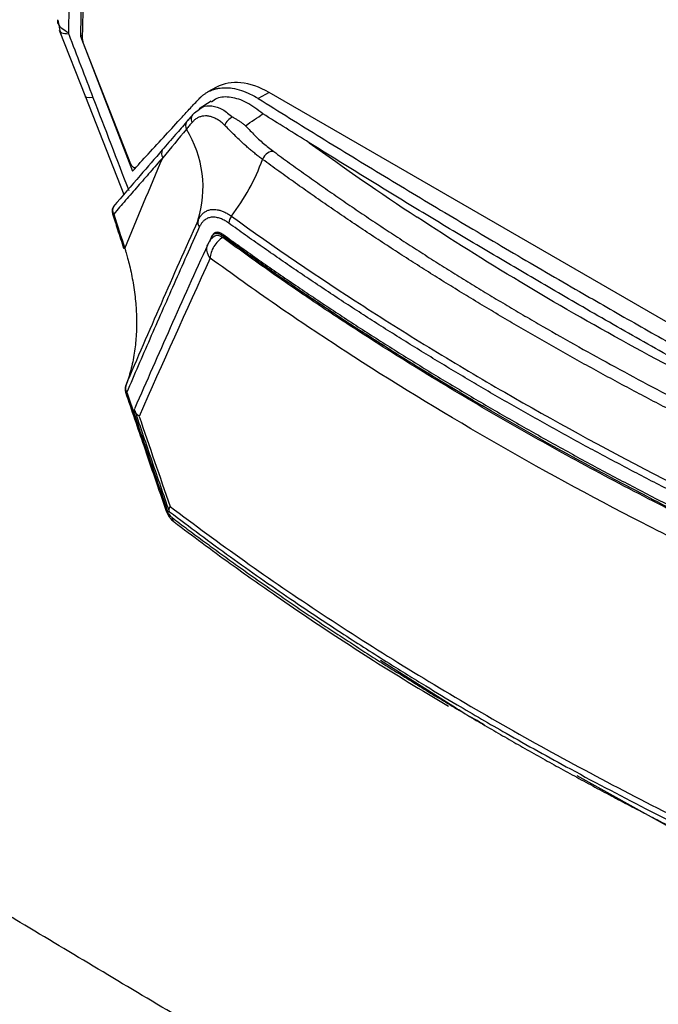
# Model space of a CAD drawing. Header units: millimetres. Extents: x 155400 to 158106, y 111257 to 114777.
# Tile 139 of 157: x 157627 to 157661, y 114197 to 114250. Entities that reach past the tile are written whole.
import ezdxf

# ---------------------------------------------------------------- set-up
doc = ezdxf.new("R2010")
doc.units = ezdxf.units.MM

msp = doc.modelspace()

# ---------------------------------------------------------------- linework, layer by layer
at = {"color": 7, "linetype": 'Continuous', "lineweight": 25}
for p, q in [((157630.452, 114249.086), (157632.75, 114336.347)), ((157629.123, 114250.134), (157629.248, 114249.472)), ((157629.205, 114249.596), (157630.611, 114246.011)), ((157630.458, 114249.322), (157630.342, 114249.259)), ((157630.342, 114249.259), (157633.138, 114242.006)), ((157630.478, 114248.959), (157630.467, 114248.986)), ((157633.055, 114242.388), (157630.478, 114248.959)), ((157637.656, 114246.516), (157637.196, 114246.266)), ((157640.49, 114246.229), (157639.905, 114245.912)), ((157675.726, 114225.888), (157640.49, 114246.229)), ((157630.611, 114246.011), (157632.674, 114240.754)), ((157637.365, 114245.762), (157636.727, 114245.36)), ((157636.473, 114245.14), (157636.743, 114245.335)), ((157637.711, 114238.725), (157637.522, 114238.616)), ((157637.382, 114238.446), (157637.273, 114238.202)), ((157637.295, 114238.238), (157637.428, 114238.54)), ((157650.361, 114213.241), (157646.47, 114215.702)), ((157661.852, 114206.835), (157657.046, 114209.493))]:
    msp.add_line(p, q, dxfattribs=at)
at = {"color": 7, "linetype": 'Continuous', "lineweight": 25, "flags": 128}
for points in [[(157631.018, 114245.972), (157630.829, 114245.953), (157630.696, 114245.96), (157630.622, 114245.994), (157630.608, 114246.043)], [(157636.167, 114244.786), (157636.113, 114244.742), (157636.084, 114244.711)], [(157633.326, 114242.193), (157633.318, 114242.189), (157633.282, 114242.181), (157633.24, 114242.188), (157633.197, 114242.208), (157633.155, 114242.24), (157633.115, 114242.282), (157633.081, 114242.333), (157633.055, 114242.388)], [(157634.94, 114223.779), (157634.94, 114223.773), (157634.951, 114223.766), (157634.975, 114223.763), (157635.013, 114223.765)]]:
    msp.add_lwpolyline(points, dxfattribs=at)
at = {"color": 7, "linetype": 'Continuous', "lineweight": 25}
for centre, radius, start, end in [((157630.765, 114249.082), 0.313, 179.3095, 197.8693), ((157636.709, 114244.809), 0.407, 125.5236, 206.5795), ((157636.436, 114244.455), 0.438, 153.4849, 205.8476), ((157630.98, 114241.129), 5.954, 342.6424, 31.7712), ((157635.15, 114242.959), 0.447, 155.0811, 210.7575), ((157628.902, 114246.825), 11.99, 322.8618, 339.5613), ((157632.547, 114239.857), 0.5, 139.3677, 197.8098), ((157632.109, 114239.765), 0.0715, 238.0311, 290.2402), ((157632.522, 114239.918), 0.446, 154.7151, 209.5932), ((157637.03, 114239.244), 0.382, 163.5407, 219.3916), ((157638.976, 114239.178), 0.657, 141.6717, 177.2192), ((157638.103, 114237.681), 1, 123.4759, 155.8909), ((157633.241, 114230.284), 0.5, 158.6307, 198.6181), ((157633.135, 114230.348), 0.378, 161.1979, 217.7129), ((157632.809, 114230.19), 0.0777, 237.2611, 290.0505), ((157635.541, 114223.36), 0.269, 176.2804, 232.1791)]:
    msp.add_arc(centre, radius, start, end, dxfattribs=at)
msp.add_ellipse((157640.366, 114241.515), major_axis=(-2.709, 5.001), ratio=0.594935, start_param=5.5138, end_param=6.283714, dxfattribs=at)
for points, knots in [([(157593.433, 114483.246), (157592.933, 114468.726), (157592.429, 114454.067), (157591.414, 114424.561), (157590.903, 114409.711), (157589.366, 114365.019), (157588.334, 114335.033), (157586.798, 114290.379), (157586.288, 114275.548), (157585.655, 114257.136), (157585.465, 114251.622), (157585.245, 114245.207), (157585.146, 114242.348), (157585.111, 114241.319), (157585.103, 114241.09), (157585.099, 114240.974), (157585.091, 114240.649), (157585.093, 114240.459), (157585.105, 114240.101), (157585.114, 114239.932), (157585.137, 114239.604), (157585.152, 114239.447), (157585.202, 114238.986), (157585.244, 114238.694), (157585.345, 114238.115), (157585.403, 114237.83), (157585.538, 114237.255), (157585.614, 114236.964), (157585.791, 114236.362), (157585.891, 114236.051), (157586.071, 114235.547), (157586.137, 114235.372), (157586.247, 114235.092), (157586.286, 114234.996), (157586.362, 114234.805), (157586.554, 114234.326), (157587.055, 114233.078), (157587.521, 114231.915), (157589.083, 114228.022), (157590.357, 114224.846), (157592.922, 114218.451), (157594.212, 114215.235), (157596.772, 114208.854), (157598.04, 114205.692), (157599.902, 114201.05), (157600.593, 114199.328), (157601.273, 114197.631), (157601.424, 114197.255), (157601.5, 114197.07), (157601.727, 114196.544), (157601.879, 114196.223), (157602.342, 114195.302), (157602.659, 114194.751), (157603.326, 114193.713), (157603.675, 114193.226), (157604.421, 114192.289), (157604.817, 114191.839), (157605.48, 114191.177), (157605.712, 114190.959), (157606.211, 114190.522), (157606.478, 114190.304), (157606.93, 114189.97), (157607.088, 114189.857), (157607.433, 114189.628), (157607.619, 114189.51), (157608.261, 114189.139), (157608.692, 114188.891), (157616.022, 114184.659), (157623.212, 114180.508), (157637.969, 114171.989), (157645.534, 114167.622), (157653.098, 114163.256)], [0, 0, 0, 0, 0.125, 0.125, 0.25, 0.25, 0.5, 0.5, 0.625, 0.625, 0.65625, 0.671875, 0.679688, 0.680664, 0.680664, 0.681641, 0.681641, 0.683594, 0.683594, 0.685547, 0.685547, 0.6875, 0.6875, 0.691406, 0.691406, 0.695313, 0.695313, 0.699219, 0.699219, 0.703125, 0.703125, 0.705078, 0.705078, 0.706055, 0.706055, 0.707031, 0.710938, 0.71875, 0.71875, 0.75, 0.75, 0.78125, 0.78125, 0.8125, 0.8125, 0.828125, 0.830078, 0.830078, 0.832031, 0.832031, 0.835938, 0.835938, 0.84375, 0.84375, 0.851563, 0.851563, 0.859375, 0.859375, 0.863281, 0.863281, 0.867188, 0.867188, 0.869141, 0.869141, 0.871094, 0.871094, 0.875, 0.875, 0.9375, 0.9375, 1, 1, 1, 1]), ([(157660.953, 114181.691), (157659.799, 114182.358), (157657.495, 114183.69), (157654.054, 114185.688), (157650.63, 114187.685), (157647.215, 114189.684), (157643.505, 114191.864), (157639.515, 114194.219), (157635.257, 114196.745), (157631.036, 114199.262), (157627.884, 114201.151), (157625.784, 114202.412), (157624.73, 114203.047), (157623.678, 114203.68), (157622.918, 114204.141), (157622.388, 114204.458), (157622.005, 114204.705), (157621.362, 114205.169), (157620.474, 114205.927), (157619.509, 114206.933), (157618.574, 114208.103), (157617.746, 114209.335), (157617.163, 114210.382), (157616.794, 114211.138), (157616.561, 114211.651), (157616.324, 114212.225), (157616.061, 114212.849), (157615.697, 114213.717), (157615.161, 114214.996), (157614.378, 114216.869), (157613.002, 114220.16), (157611.108, 114224.705), (157609.354, 114228.926), (157608.184, 114231.749), (157607.6, 114233.158), (157607.019, 114234.562), (157606.567, 114235.657), (157606.257, 114236.406), (157606.094, 114236.805), (157605.96, 114237.159), (157605.837, 114237.504), (157605.725, 114237.842), (157605.623, 114238.172), (157605.532, 114238.492), (157605.356, 114239.158), (157605.146, 114240.181), (157605.041, 114241.218), (157605.023, 114241.96), (157605.028, 114242.379), (157605.029, 114242.772), (157605.031, 114243.402), (157605.036, 114244.621), (157605.046, 114247.363), (157605.071, 114252.985), (157605.119, 114261.189), (157605.194, 114271.043), (157605.316, 114284.197), (157605.513, 114300.661), (157605.779, 114317.916), (157606.048, 114332.652), (157606.297, 114344.858), (157606.572, 114357.081), (157606.874, 114369.32), (157607.202, 114381.575), (157607.557, 114393.846), (157607.938, 114406.133), (157608.345, 114418.437), (157608.779, 114430.756), (157609.239, 114443.092), (157609.726, 114455.444), (157610.238, 114467.811), (157610.601, 114476.067), (157610.783, 114480.196)], [0, 0, 0, 0, 0.012688, 0.025317, 0.037911, 0.050497, 0.063101, 0.07904, 0.094839, 0.110545, 0.126202, 0.130156, 0.134103, 0.138043, 0.141978, 0.142652, 0.143991, 0.1463, 0.149907, 0.154174, 0.157833, 0.161868, 0.165756, 0.167102, 0.16842, 0.170149, 0.171992, 0.173734, 0.177543, 0.182892, 0.189679, 0.20557, 0.221569, 0.225582, 0.22957, 0.233543, 0.237513, 0.238873, 0.23991, 0.240897, 0.241868, 0.242819, 0.24375, 0.244656, 0.245533, 0.249397, 0.253436, 0.254787, 0.256337, 0.257425, 0.258514, 0.262323, 0.268989, 0.284542, 0.31565, 0.346761, 0.377864, 0.44009, 0.502293, 0.540543, 0.578798, 0.617059, 0.655325, 0.693597, 0.731874, 0.770158, 0.808448, 0.846745, 0.885048, 0.923358, 0.961675, 1, 1, 1, 1]), ([(157732.026, 114403.238), (157731.526, 114388.718), (157731.022, 114374.059), (157730.007, 114344.553), (157729.496, 114329.703), (157727.959, 114285.011), (157726.927, 114255.025), (157725.391, 114210.371), (157724.881, 114195.54), (157724.248, 114177.128), (157724.058, 114171.614), (157723.838, 114165.199), (157723.739, 114162.34), (157723.704, 114161.311), (157723.696, 114161.082), (157723.692, 114160.966), (157723.677, 114160.645), (157723.663, 114160.464), (157723.627, 114160.133), (157723.607, 114159.981), (157723.563, 114159.693), (157723.538, 114159.558), (157723.459, 114159.171), (157723.398, 114158.939), (157723.263, 114158.497), (157723.188, 114158.289), (157723.019, 114157.888), (157722.926, 114157.696), (157722.716, 114157.317), (157722.599, 114157.132), (157722.392, 114156.851), (157722.317, 114156.757), (157722.192, 114156.613), (157722.148, 114156.564), (157722.061, 114156.467), (157721.845, 114156.225), (157721.279, 114155.592), (157720.753, 114155.002), (157718.989, 114153.029), (157717.551, 114151.419), (157714.654, 114148.177), (157713.197, 114146.546), (157710.307, 114143.312), (157708.875, 114141.709), (157706.772, 114139.356), (157705.992, 114138.482), (157705.223, 114137.622), (157705.053, 114137.432), (157704.968, 114137.339), (157704.715, 114137.091), (157704.547, 114136.954), (157704.04, 114136.593), (157703.697, 114136.424), (157702.986, 114136.18), (157702.619, 114136.107), (157701.838, 114136.051), (157701.427, 114136.068), (157700.746, 114136.182), (157700.508, 114136.234), (157699.998, 114136.38), (157699.727, 114136.472), (157699.271, 114136.662), (157699.111, 114136.734), (157698.764, 114136.903), (157698.577, 114137.001), (157697.935, 114137.371), (157697.504, 114137.621), (157690.174, 114141.852), (157682.984, 114146.003), (157668.227, 114154.522), (157660.663, 114158.889), (157653.098, 114163.256)], [0, 0, 0, 0, 0.125, 0.125, 0.25, 0.25, 0.5, 0.5, 0.625, 0.625, 0.65625, 0.671875, 0.679687, 0.680664, 0.680664, 0.681641, 0.681641, 0.683594, 0.683594, 0.685547, 0.685547, 0.6875, 0.6875, 0.691406, 0.691406, 0.695312, 0.695312, 0.699219, 0.699219, 0.703125, 0.703125, 0.705078, 0.705078, 0.706055, 0.706055, 0.707031, 0.710937, 0.71875, 0.71875, 0.75, 0.75, 0.78125, 0.78125, 0.8125, 0.8125, 0.828125, 0.830078, 0.830078, 0.832031, 0.832031, 0.835937, 0.835937, 0.84375, 0.84375, 0.851562, 0.851562, 0.859375, 0.859375, 0.863281, 0.863281, 0.867187, 0.867187, 0.869141, 0.869141, 0.871094, 0.871094, 0.875, 0.875, 0.9375, 0.9375, 1, 1, 1, 1]), ([(157632.001, 114338.197), (157631.801, 114330.422), (157631.42, 114315.628), (157630.833, 114293.448), (157630.364, 114276.087), (157630.031, 114263.519), (157629.869, 114257.231), (157629.778, 114253.345), (157629.73, 114251.12), (157629.709, 114250.007), (157629.698, 114249.45)], [0, 0, 0, 0, 0.262789, 0.4999996, 0.7499995, 0.8499994, 0.9249993, 0.9624994, 0.9812255, 1, 1, 1, 1]), ([(157632.66, 114337.004), (157632.463, 114329.48), (157632.079, 114314.857), (157631.592, 114296.575), (157631.205, 114282.16), (157630.937, 114272.194), (157630.712, 114263.784), (157630.546, 114257.478), (157630.426, 114252.818), (157630.365, 114250.263), (157630.342, 114249.259)], [0, 0, 0, 0, 0.2572637, 0.5000023, 0.6250037, 0.750005, 0.8406302, 0.9125043, 0.9656276, 1, 1, 1, 1]), ([(157629.698, 114249.45), (157629.566, 114249.523), (157629.346, 114249.643), (157629.183, 114249.877), (157629.102, 114250.039), (157629.134, 114250.135), (157629.139, 114250.15)], [0, 0, 0, 0, 0.390348, 0.647045, 0.943218, 1, 1, 1, 1]), ([(157629.712, 114249.375), (157629.566, 114249.384), (157629.316, 114249.4), (157629.279, 114249.489), (157629.263, 114249.525)], [0, 0, 0, 0, 0.584225, 1, 1, 1, 1]), ([(157629.698, 114249.45), (157629.7, 114249.438), (157629.704, 114249.413), (157629.71, 114249.387), (157629.712, 114249.375)], [0, 0, 0, 0, 0.500026, 1, 1, 1, 1]), ([(157636.717, 114245.895), (157636.749, 114245.928), (157636.816, 114245.996), (157636.923, 114246.088), (157637.04, 114246.174), (157637.166, 114246.252), (157637.301, 114246.321), (157637.446, 114246.381), (157637.601, 114246.43), (157637.766, 114246.466), (157637.94, 114246.489), (157638.183, 114246.501), (157638.531, 114246.475), (157638.983, 114246.365), (157639.414, 114246.189), (157639.72, 114246.025), (157639.864, 114245.937), (157639.905, 114245.912)], [0, 0, 0, 0, 0.043586, 0.088603, 0.135052, 0.182932, 0.232245, 0.28299, 0.335167, 0.388776, 0.443817, 0.50029, 0.612027, 0.750527, 0.882916, 0.96609, 1, 1, 1, 1]), ([(157633.138, 114242.006), (157633.421, 114242.314), (157634.016, 114242.96), (157634.904, 114243.929), (157635.585, 114244.671), (157636.027, 114245.155), (157636.324, 114245.478), (157636.56, 114245.728), (157636.717, 114245.895)], [0, 0, 0, 0, 0.23808, 0.500053, 0.750096, 0.81261, 0.875103, 1, 1, 1, 1]), ([(157636.743, 114245.335), (157636.795, 114245.377), (157636.986, 114245.531), (157637.415, 114245.544), (157637.979, 114245.38), (157638.346, 114245.06), (157638.525, 114244.904)], [0, 0, 0, 0, 0.10982, 0.406619, 0.710706, 1, 1, 1, 1]), ([(157640.15, 114245.092), (157639.861, 114245.314), (157639.284, 114245.757), (157638.427, 114246.012), (157637.767, 114246.008), (157637.481, 114245.792), (157637.39, 114245.723)], [0, 0, 0, 0, 0.287644, 0.57546, 0.863445, 1, 1, 1, 1]), ([(157639.905, 114245.912), (157640.465, 114245.562), (157641.585, 114244.862), (157643.275, 114243.817), (157644.976, 114242.773), (157646.686, 114241.733), (157648.407, 114240.694), (157650.137, 114239.658), (157651.877, 114238.625), (157653.628, 114237.594), (157655.388, 114236.566), (157657.547, 114235.314), (157660.11, 114233.845), (157663.082, 114232.163), (157666.071, 114230.495), (157669.076, 114228.84), (157672.097, 114227.197), (157674.126, 114226.112), (157675.141, 114225.57)], [0, 0, 0, 0, 0.049692, 0.099451, 0.149279, 0.199175, 0.249142, 0.299179, 0.349289, 0.39947, 0.449726, 0.500055, 0.583623, 0.667088, 0.750454, 0.833725, 0.916906, 1, 1, 1, 1]), ([(157636.351, 114245.007), (157636.304, 114244.953), (157636.201, 114244.833), (157636.1, 114244.715), (157636.044, 114244.651)], [0, 0, 0, 0, 0.452592, 1, 1, 1, 1]), ([(157642.646, 114243.535), (157642.228, 114243.794), (157641.394, 114244.312), (157640.564, 114244.832), (157640.15, 114245.092)], [0, 0, 0, 0, 0.501345, 1, 1, 1, 1]), ([(157636.044, 114244.651), (157635.85, 114244.425), (157635.422, 114243.927), (157634.984, 114243.423), (157634.745, 114243.147)], [0, 0, 0, 0, 0.452476, 1, 1, 1, 1]), ([(157636.345, 114244.627), (157636.294, 114244.566), (157636.192, 114244.446), (157636.092, 114244.325), (157636.042, 114244.264)], [0, 0, 0, 0, 0.4983144, 1, 1, 1, 1]), ([(157638.105, 114244.465), (157638.074, 114244.495), (157638.011, 114244.557), (157637.915, 114244.638), (157637.818, 114244.711), (157637.721, 114244.774), (157637.624, 114244.829), (157637.528, 114244.875), (157637.432, 114244.913), (157637.338, 114244.942), (157637.246, 114244.962), (157637.122, 114244.979), (157636.969, 114244.978), (157636.794, 114244.942), (157636.63, 114244.871), (157636.479, 114244.769), (157636.39, 114244.674), (157636.345, 114244.627)], [0, 0, 0, 0, 0.051399, 0.102456, 0.153195, 0.203645, 0.253834, 0.303783, 0.353369, 0.402545, 0.451325, 0.499719, 0.600841, 0.701197, 0.801032, 0.900563, 1, 1, 1, 1]), ([(157638.525, 114244.904), (157638.429, 114244.873), (157638.334, 114244.811), (157638.183, 114244.654), (157638.128, 114244.558), (157638.105, 114244.465)], [0, 0, 0, 0, 0.5, 0.5, 1, 1, 1, 1]), ([(157640.138, 114242.638), (157640.073, 114242.686), (157639.943, 114242.782), (157639.755, 114242.929), (157639.572, 114243.078), (157639.394, 114243.229), (157639.219, 114243.383), (157638.942, 114243.636), (157638.57, 114243.998), (157638.262, 114244.307), (157638.105, 114244.465)], [0, 0, 0, 0, 0.082291, 0.16447, 0.247225, 0.330844, 0.415001, 0.500268, 0.744803, 1, 1, 1, 1]), ([(157639.214, 114244.452), (157639.174, 114244.484), (157639.092, 114244.55), (157638.962, 114244.643), (157638.824, 114244.735), (157638.677, 114244.823), (157638.576, 114244.877), (157638.525, 114244.904)], [0, 0, 0, 0, 0.180538, 0.370818, 0.570846, 0.780595, 1, 1, 1, 1]), ([(157639.214, 114244.452), (157639.3, 114244.362), (157639.461, 114244.19), (157639.696, 114243.951), (157639.932, 114243.722), (157640.181, 114243.498), (157640.45, 114243.272), (157640.639, 114243.13), (157640.732, 114243.061)], [0, 0, 0, 0, 0.187883, 0.354405, 0.499622, 0.672532, 0.839246, 1, 1, 1, 1]), ([(157672.139, 114226.514), (157671.574, 114226.815), (157670.444, 114227.417), (157668.757, 114228.326), (157667.075, 114229.24), (157665.401, 114230.159), (157663.733, 114231.083), (157662.073, 114232.011), (157660.42, 114232.943), (157658.773, 114233.88), (157656.696, 114235.074), (157654.193, 114236.53), (157651.274, 114238.257), (157648.375, 114240), (157645.497, 114241.757), (157643.596, 114242.942), (157642.646, 114243.535)], [0, 0, 0, 0, 0.0555954, 0.1112285, 0.1668598, 0.2224584, 0.278026, 0.3335635, 0.3890717, 0.4445514, 0.5000042, 0.5999331, 0.6999768, 0.8000194, 0.9000209, 1, 1, 1, 1]), ([(157634.745, 114243.147), (157634.347, 114242.689), (157633.459, 114241.669), (157632.595, 114240.663), (157632.118, 114240.109)], [0, 0, 0, 0, 0.448939, 1, 1, 1, 1]), ([(157640.732, 114243.061), (157640.639, 114243.091), (157640.513, 114243.062), (157640.287, 114242.9), (157640.187, 114242.77), (157640.138, 114242.638)], [0, 0, 0, 0, 0.5, 0.5, 1, 1, 1, 1]), ([(157640.732, 114243.061), (157641.014, 114242.854), (157641.58, 114242.442), (157642.437, 114241.828), (157643.301, 114241.218), (157644.173, 114240.613), (157645.051, 114240.011), (157645.937, 114239.413), (157646.83, 114238.82), (157647.73, 114238.23), (157648.638, 114237.645), (157649.552, 114237.063), (157650.474, 114236.486), (157651.402, 114235.913), (157652.338, 114235.344), (157653.282, 114234.779), (157654.232, 114234.218), (157655.508, 114233.475), (157657.121, 114232.558), (157659.082, 114231.475), (157661.07, 114230.41), (157663.084, 114229.362), (157665.125, 114228.331), (157667.193, 114227.319), (157669.285, 114226.322), (157670.701, 114225.673), (157671.41, 114225.349)], [0, 0, 0, 0, 0.031301, 0.0625877, 0.0938617, 0.1251246, 0.156378, 0.1876235, 0.2188628, 0.2500974, 0.2813289, 0.3125589, 0.3437891, 0.375021, 0.4062563, 0.4374965, 0.4687433, 0.4999982, 0.5624754, 0.6249335, 0.6873853, 0.7498438, 0.8123217, 0.8748319, 0.9373871, 1, 1, 1, 1]), ([(157634.766, 114242.73), (157634.54, 114242.472), (157634.091, 114241.957), (157633.427, 114241.194), (157632.774, 114240.441), (157632.346, 114239.945), (157632.133, 114239.698)], [0, 0, 0, 0, 0.2537078, 0.5049432, 0.7537071, 1, 1, 1, 1]), ([(157670.947, 114224.852), (157670.579, 114225.02), (157669.843, 114225.355), (157668.749, 114225.865), (157667.661, 114226.379), (157666.58, 114226.898), (157665.506, 114227.421), (157664.439, 114227.95), (157663.379, 114228.483), (157662.326, 114229.02), (157661.28, 114229.563), (157660.241, 114230.11), (157659.21, 114230.661), (157658.185, 114231.218), (157657.167, 114231.779), (157656.156, 114232.345), (157655.153, 114232.916), (157654.156, 114233.491), (157653.166, 114234.071), (157652.184, 114234.656), (157651.209, 114235.245), (157650.242, 114235.838), (157649.283, 114236.435), (157648.333, 114237.037), (157647.39, 114237.643), (157646.455, 114238.253), (157645.528, 114238.867), (157644.609, 114239.485), (157643.699, 114240.107), (157642.796, 114240.733), (157641.902, 114241.364), (157641.014, 114241.998), (157640.43, 114242.424), (157640.138, 114242.638)], [0, 0, 0, 0, 0.032271, 0.06453, 0.096779, 0.129019, 0.161254, 0.193483, 0.225709, 0.257934, 0.290159, 0.322386, 0.354616, 0.386852, 0.419094, 0.451345, 0.483607, 0.515881, 0.548173, 0.580475, 0.612778, 0.645073, 0.677357, 0.709633, 0.741901, 0.774164, 0.806424, 0.838681, 0.870939, 0.903198, 0.93546, 0.967727, 1, 1, 1, 1]), ([(157632.073, 114239.704), (157632.162, 114239.427), (157632.359, 114238.813), (157632.558, 114238.199), (157632.667, 114237.862)], [0, 0, 0, 0, 0.450827, 1, 1, 1, 1]), ([(157636.663, 114239.353), (157636.679, 114239.386), (157636.711, 114239.454), (157636.766, 114239.544), (157636.826, 114239.627), (157636.892, 114239.701), (157636.963, 114239.765), (157637.038, 114239.82), (157637.119, 114239.867), (157637.204, 114239.903), (157637.293, 114239.93), (157637.403, 114239.95), (157637.537, 114239.957), (157637.699, 114239.94), (157637.874, 114239.897), (157638.061, 114239.825), (157638.257, 114239.724), (157638.392, 114239.632), (157638.461, 114239.586)], [0, 0, 0, 0, 0.049878, 0.100056, 0.150038, 0.199759, 0.249391, 0.299115, 0.349064, 0.399253, 0.449322, 0.499347, 0.576283, 0.655554, 0.73722, 0.822025, 0.910014, 1, 1, 1, 1]), ([(157638.32, 114239.21), (157638.286, 114239.234), (157638.219, 114239.28), (157638.119, 114239.341), (157638.02, 114239.394), (157637.922, 114239.438), (157637.777, 114239.492), (157637.589, 114239.535), (157637.37, 114239.534), (157637.171, 114239.48), (157637.015, 114239.384), (157636.896, 114239.268), (157636.806, 114239.148), (157636.758, 114239.05), (157636.734, 114239.002)], [0, 0, 0, 0, 0.050332, 0.100421, 0.150436, 0.200543, 0.250912, 0.375837, 0.500752, 0.625637, 0.750448, 0.833814, 0.916737, 1, 1, 1, 1]), ([(157669.488, 114221.217), (157669.117, 114221.39), (157668.374, 114221.735), (157667.269, 114222.258), (157666.171, 114222.784), (157665.079, 114223.316), (157663.993, 114223.852), (157662.915, 114224.392), (157661.843, 114224.936), (157660.778, 114225.485), (157659.72, 114226.038), (157658.669, 114226.595), (157657.625, 114227.156), (157656.589, 114227.721), (157655.559, 114228.291), (157654.537, 114228.864), (157653.522, 114229.442), (157652.515, 114230.024), (157651.514, 114230.609), (157650.522, 114231.199), (157649.537, 114231.792), (157648.559, 114232.39), (157647.589, 114232.991), (157646.627, 114233.596), (157645.672, 114234.205), (157644.725, 114234.818), (157643.786, 114235.434), (157642.855, 114236.055), (157641.932, 114236.678), (157641.016, 114237.306), (157640.109, 114237.937), (157639.209, 114238.571), (157638.617, 114238.997), (157638.32, 114239.21)], [0, 0, 0, 0, 0.032258, 0.064516, 0.096774, 0.129032, 0.16129, 0.193548, 0.225806, 0.258064, 0.290322, 0.32258, 0.354838, 0.387096, 0.419355, 0.451613, 0.483871, 0.516129, 0.548387, 0.580645, 0.612904, 0.645162, 0.67742, 0.709678, 0.741936, 0.774194, 0.806452, 0.83871, 0.870968, 0.903226, 0.935484, 0.967742, 1, 1, 1, 1]), ([(157638.461, 114239.586), (157640.75, 114237.934), (157643.119, 114236.319), (157646.791, 114233.951), (157648.035, 114233.171), (157650.563, 114231.629), (157651.847, 114230.867), (157658.352, 114227.112), (157663.836, 114224.276), (157669.601, 114221.609)], [0, 0, 0, 0, 0.25, 0.25, 0.375, 0.375, 0.5, 0.5, 1, 1, 1, 1]), ([(157672.139, 114226.514), (157667.872, 114228.469), (157663.751, 114230.537), (157657.816, 114233.798), (157655.877, 114234.912), (157652.091, 114237.187), (157650.242, 114238.349), (157648.438, 114239.535)], [0, 0, 0, 0, 0.5, 0.5, 0.75, 0.75, 1, 1, 1, 1]), ([(157636.734, 114239.002), (157636.504, 114238.487), (157636.048, 114237.465), (157635.376, 114235.947), (157634.718, 114234.454), (157634.077, 114232.986), (157633.45, 114231.542), (157633.039, 114230.59), (157632.836, 114230.117)], [0, 0, 0, 0, 0.172711, 0.343003, 0.510878, 0.676335, 0.839376, 1, 1, 1, 1]), ([(157637.997, 114238.525), (157637.933, 114238.567), (157637.869, 114238.608), (157637.746, 114238.653), (157637.686, 114238.658), (157637.578, 114238.644), (157637.528, 114238.626), (157637.444, 114238.554), (157637.412, 114238.502), (157637.382, 114238.446)], [0, 0, 0, 0, 0.25, 0.25, 0.5, 0.5, 0.75, 0.75, 1, 1, 1, 1]), ([(157637.428, 114238.54), (157637.437, 114238.558), (157637.454, 114238.593), (157637.487, 114238.636), (157637.53, 114238.678), (157637.586, 114238.713), (157637.658, 114238.732), (157637.737, 114238.732), (157637.822, 114238.712), (157637.91, 114238.675), (157637.971, 114238.635), (157638.001, 114238.615)], [0, 0, 0, 0, 0.0833904, 0.1665975, 0.2504135, 0.3749544, 0.4993465, 0.6237411, 0.7489781, 0.874785, 1, 1, 1, 1]), ([(157637.999, 114238.442), (157637.907, 114238.39), (157637.816, 114238.316), (157637.651, 114238.15), (157637.576, 114238.055), (157637.391, 114237.752), (157637.318, 114237.526), (157637.321, 114237.334)], [0, 0, 0, 0, 0.25, 0.25, 0.5, 0.5, 1, 1, 1, 1]), ([(157637.557, 114238.508), (157637.576, 114238.522), (157637.638, 114238.568), (157637.79, 114238.566), (157637.926, 114238.486), (157637.999, 114238.443)], [0, 0, 0, 0, 0.1752142, 0.5596337, 1, 1, 1, 1]), ([(157669.768, 114220.171), (157666.811, 114221.513), (157663.93, 114222.904), (157658.325, 114225.785), (157655.599, 114227.275), (157650.287, 114230.344), (157647.708, 114231.919), (157642.717, 114235.157), (157640.313, 114236.82), (157637.997, 114238.525)], [0, 0, 0, 0, 0.25, 0.25, 0.5, 0.5, 0.75, 0.75, 1, 1, 1, 1]), ([(157669.767, 114220.089), (157669.471, 114220.223), (157668.881, 114220.492), (157668.001, 114220.9), (157667.126, 114221.31), (157666.255, 114221.722), (157665.212, 114222.22), (157663.492, 114223.06), (157660.661, 114224.486), (157656.953, 114226.451), (157652.916, 114228.72), (157648.996, 114231.054), (157646.035, 114232.915), (157643.965, 114234.268), (157642.738, 114235.088), (157641.528, 114235.916), (157640.335, 114236.751), (157639.155, 114237.591), (157638.384, 114238.158), (157637.999, 114238.442)], [0, 0, 0, 0, 0.025025, 0.050039, 0.07504, 0.100029, 0.125005, 0.165058, 0.250003, 0.375009, 0.500006, 0.625044, 0.750001, 0.791728, 0.833432, 0.875111, 0.916766, 0.958396, 1, 1, 1, 1]), ([(157638.001, 114238.615), (157638.303, 114238.397), (157638.907, 114237.96), (157639.825, 114237.31), (157640.75, 114236.664), (157641.684, 114236.021), (157642.626, 114235.382), (157643.577, 114234.747), (157644.536, 114234.116), (157645.502, 114233.489), (157646.477, 114232.865), (157647.461, 114232.246), (157648.452, 114231.63), (157649.451, 114231.019), (157650.458, 114230.412), (157651.473, 114229.808), (157652.495, 114229.209), (157653.526, 114228.615), (157654.564, 114228.024), (157655.61, 114227.437), (157656.663, 114226.855), (157657.724, 114226.277), (157658.792, 114225.704), (157659.868, 114225.135), (157660.951, 114224.57), (157662.042, 114224.01), (157663.139, 114223.454), (157664.244, 114222.903), (157665.356, 114222.356), (157666.474, 114221.814), (157667.6, 114221.276), (157668.732, 114220.743), (157669.493, 114220.391), (157669.873, 114220.215)], [0, 0, 0, 0, 0.032257, 0.064514, 0.096772, 0.129029, 0.161286, 0.193544, 0.225801, 0.258059, 0.290316, 0.322574, 0.354832, 0.38709, 0.419348, 0.451606, 0.483864, 0.516122, 0.54838, 0.580639, 0.612897, 0.645155, 0.677414, 0.709672, 0.74193, 0.774189, 0.806447, 0.838706, 0.870965, 0.903223, 0.935482, 0.967741, 1, 1, 1, 1]), ([(157632.731, 114237.851), (157632.707, 114237.849), (157632.667, 114237.846), (157632.671, 114237.859), (157632.673, 114237.865)], [0, 0, 0, 0, 0.574001, 1, 1, 1, 1]), ([(157632.673, 114237.865), (157632.672, 114237.866), (157632.668, 114237.872), (157632.695, 114237.888), (157632.715, 114237.9)], [0, 0, 0, 0, 0.2691392, 1, 1, 1, 1]), ([(157632.731, 114237.85), (157632.737, 114237.831), (157632.76, 114237.753), (157632.813, 114237.579), (157632.893, 114237.293), (157633.03, 114236.758), (157633.188, 114235.987), (157633.314, 114235.039), (157633.371, 114234.076), (157633.353, 114233.142), (157633.268, 114232.36), (157633.159, 114231.756), (157633.053, 114231.305), (157632.927, 114230.875), (157632.827, 114230.604), (157632.777, 114230.47)], [0, 0, 0, 0, 0.008079, 0.031919, 0.071649, 0.125069, 0.24915, 0.379371, 0.498611, 0.627342, 0.748117, 0.813249, 0.876946, 0.939197, 1, 1, 1, 1]), ([(157637.185, 114238.062), (157636.511, 114236.569), (157635.183, 114233.628), (157633.898, 114230.706), (157633.265, 114229.267)], [0, 0, 0, 0, 0.5076562, 1, 1, 1, 1]), ([(157637.318, 114237.333), (157637.295, 114237.364), (157637.231, 114237.452), (157637.149, 114237.65), (157637.118, 114237.882), (157637.173, 114238.028), (157637.195, 114238.088)], [0, 0, 0, 0, 0.131924, 0.374213, 0.747763, 1, 1, 1, 1]), ([(157669.232, 114218.899), (157667.749, 114219.573), (157666.282, 114220.26), (157663.388, 114221.659), (157659.104, 114223.795), (157654.991, 114226.04), (157649.661, 114229.119), (157645.778, 114231.494), (157642.087, 114233.965), (157639.671, 114235.634), (157638.486, 114236.48), (157637.322, 114237.335)], [0, 0, 0, 0, 0.125, 0.125, 0.25, 0.5, 0.5, 0.75, 0.875, 0.875, 1, 1, 1, 1]), ([(157632.767, 114230.13), (157633.091, 114229.17), (157633.808, 114227.05), (157634.54, 114224.936), (157634.94, 114223.779)], [0, 0, 0, 0, 0.452472, 1, 1, 1, 1]), ([(157632.836, 114230.117), (157633.072, 114229.42), (157633.547, 114228.016), (157634.273, 114225.899), (157634.765, 114224.48), (157635.013, 114223.765)], [0, 0, 0, 0, 0.328586, 0.661917, 1, 1, 1, 1]), ([(157633.502, 114228.826), (157633.426, 114228.89), (157633.295, 114229), (157633.234, 114229.16), (157633.269, 114229.238), (157633.28, 114229.261)], [0, 0, 0, 0, 0.497819, 0.849748, 1, 1, 1, 1]), ([(157633.26, 114229.142), (157633.565, 114228.237), (157634.177, 114226.427), (157634.8, 114224.622), (157635.111, 114223.718)], [0, 0, 0, 0, 0.499735, 1, 1, 1, 1]), ([(157635.162, 114223.985), (157635.131, 114223.915), (157635.08, 114223.795), (157635.09, 114223.705), (157635.136, 114223.694), (157635.139, 114223.694)], [0, 0, 0, 0, 0.568497, 0.969564, 1, 1, 1, 1]), ([(157635.163, 114223.986), (157636.47, 114222.997), (157637.802, 114222.016), (157640.526, 114220.083), (157641.918, 114219.131), (157646.179, 114216.316), (157649.133, 114214.496), (157655.242, 114210.969), (157658.397, 114209.262), (157663.28, 114206.799), (157664.933, 114205.993), (157668.288, 114204.417), (157669.99, 114203.646), (157671.709, 114202.889)], [0, 0, 0, 0, 0.125, 0.125, 0.25, 0.25, 0.5, 0.5, 0.75, 0.75, 0.875, 0.875, 1, 1, 1, 1]), ([(157634.94, 114223.773), (157634.984, 114223.67), (157635.055, 114223.501), (157635.211, 114223.29), (157635.314, 114223.201), (157635.369, 114223.153)], [0, 0, 0, 0, 0.42454, 0.690761, 1, 1, 1, 1]), ([(157635.272, 114223.378), (157635.221, 114223.417), (157635.17, 114223.473), (157635.08, 114223.607), (157635.041, 114223.686), (157635.013, 114223.765)], [0, 0, 0, 0, 0.5, 0.5, 1, 1, 1, 1]), ([(157635.14, 114223.695), (157636.221, 114222.882), (157638.336, 114221.293), (157641.477, 114219.102), (157644.33, 114217.201), (157646.761, 114215.648), (157648.796, 114214.392), (157650.887, 114213.137), (157653.461, 114211.64), (157656.918, 114209.717), (157661.254, 114207.438), (157666.397, 114204.895), (157670.207, 114203.193), (157672.19, 114202.307)], [0, 0, 0, 0, 0.1014446, 0.1983589, 0.2813118, 0.350295, 0.4053099, 0.4513873, 0.5225046, 0.6138238, 0.7253434, 0.8570585, 1, 1, 1, 1]), ([(157635.272, 114223.378), (157635.543, 114223.173), (157636.085, 114222.764), (157636.908, 114222.154), (157637.737, 114221.547), (157638.573, 114220.943), (157639.417, 114220.342), (157640.268, 114219.744), (157641.126, 114219.15), (157641.992, 114218.558), (157642.864, 114217.97), (157643.743, 114217.385), (157644.63, 114216.804), (157645.523, 114216.225), (157646.423, 114215.65), (157647.33, 114215.079), (157648.244, 114214.511), (157649.165, 114213.946), (157650.093, 114213.385), (157651.027, 114212.827), (157651.968, 114212.273), (157652.915, 114211.722), (157653.87, 114211.175), (157654.83, 114210.631), (157655.797, 114210.092), (157656.771, 114209.555), (157657.751, 114209.023), (157658.737, 114208.494), (157659.73, 114207.969), (157660.729, 114207.447), (157661.734, 114206.93), (157662.745, 114206.416), (157663.762, 114205.906), (157664.785, 114205.4), (157665.815, 114204.897), (157666.85, 114204.399), (157667.891, 114203.904), (157668.938, 114203.414), (157669.991, 114202.927), (157671.05, 114202.444), (157672.113, 114201.966), (157672.828, 114201.65), (157673.185, 114201.492)], [0, 0, 0, 0, 0.025, 0.05, 0.075, 0.1, 0.125, 0.15, 0.175, 0.2, 0.225, 0.25, 0.275, 0.3, 0.325, 0.35, 0.375, 0.4, 0.425, 0.45, 0.475, 0.5, 0.525, 0.55, 0.575, 0.6, 0.625, 0.65, 0.675, 0.7, 0.725, 0.75, 0.775, 0.8, 0.825, 0.85, 0.875, 0.9, 0.925, 0.95, 0.975, 1, 1, 1, 1]), ([(157635.376, 114223.148), (157636.377, 114222.4), (157638.173, 114221.058), (157640.649, 114219.314), (157642.612, 114217.974), (157644.273, 114216.873), (157646.688, 114215.299), (157648.683, 114214.105), (157650.127, 114213.241)], [0, 0, 0, 0, 0.217292, 0.389858, 0.517707, 0.620259, 0.72491, 1, 1, 1, 1]), ([(157652.069, 114212.246), (157651.706, 114212.439), (157651.109, 114212.756), (157650.572, 114213.105), (157650.361, 114213.241)], [0, 0, 0, 0, 0.608695, 1, 1, 1, 1])]:
    msp.add_open_spline(points, degree=3, knots=knots, dxfattribs=at)
for points in [[(157629.712, 114249.375), (157630.147, 114248.235), (157630.583, 114247.104), (157631.017, 114245.972)], [(157631.017, 114245.972), (157631.656, 114244.307), (157632.296, 114242.641), (157632.938, 114240.975)], [(157639.214, 114244.452), (157639.54, 114244.674), (157639.852, 114244.887), (157640.15, 114245.092)], [(157636.042, 114244.264), (157635.623, 114243.758), (157635.198, 114243.247), (157634.766, 114242.73)], [(157642.646, 114243.535), (157644.521, 114242.173), (157646.452, 114240.84), (157648.438, 114239.535)], [(157632.731, 114237.851), (157633.397, 114239.474), (157634.076, 114241.101), (157634.766, 114242.73)], [(157632.133, 114239.698), (157632.332, 114239.082), (157632.53, 114238.467), (157632.731, 114237.851)], [(157632.777, 114230.47), (157634.037, 114233.41), (157635.332, 114236.371), (157636.663, 114239.353)], [(157637.322, 114237.335), (157636.024, 114234.489), (157634.75, 114231.653), (157633.498, 114228.824)], [(157633.498, 114228.824), (157634.049, 114227.21), (157634.603, 114225.597), (157635.163, 114223.986)]]:
    msp.add_open_spline(points, degree=3, dxfattribs=at)

doc.saveas('drawing.dxf')
